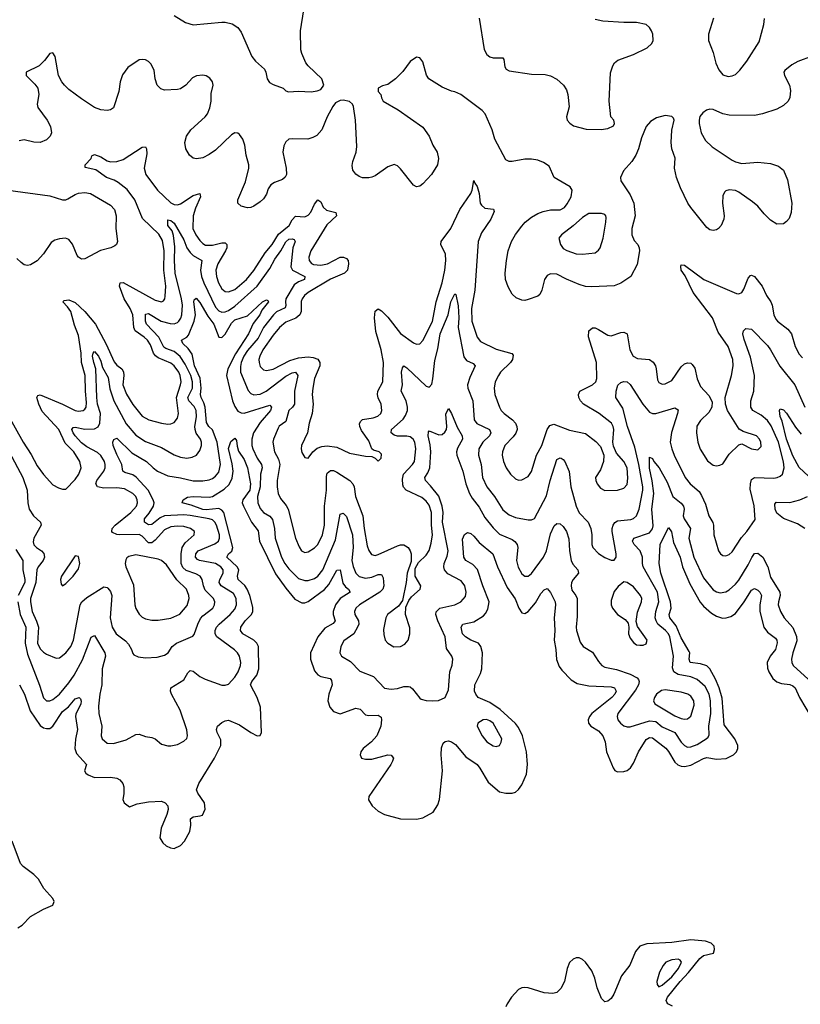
# Model space of a CAD drawing. Header units: inches. Extents: x 1954678 to 2060271, y 904822 to 1016299.
# Tile 200 of 256: x 1964041 to 1968936, y 992186 to 998360. Entities that reach past the tile are written whole.
import ezdxf

# ---------------------------------------------------------------- set-up
doc = ezdxf.new("R2010")
doc.units = ezdxf.units.IN
doc.header["$MEASUREMENT"] = 0
doc.layers.add('B9969', color=7, linetype='Continuous')

msp = doc.modelspace()

# ---------------------------------------------------------------- linework, layer by layer
at = {"layer": 'B9969', "color": 5}
for points, elevation in [([(1965010, 998386.9), (1965081.4, 998341.4), (1965130, 998328.2), (1965310, 998344), (1965330, 998344), (1965374.1, 998334.1), (1965409.6, 998310), (1965430, 998282), (1965497.7, 998130), (1965520.7, 998100.7), (1965575.6, 998050), (1965584.7, 998030), (1965593, 997990), (1965606.9, 997966.9), (1965630, 997953), (1965693.2, 997930), (1965710, 997913.2), (1965727.2, 997907.2), (1965788.7, 997911.3), (1965870, 997907.8), (1965906.6, 997913.4), (1965930, 997922.7), (1965947.7, 997950), (1965936.3, 997990), (1965850.3, 998070), (1965835.6, 998090), (1965810, 998148), (1965805, 998170), (1965803.2, 998290), (1965807.8, 998330), (1965826, 998434)], 520), ([(1966922.4, 998370), (1966953.2, 998173.2), (1966970, 998141.3), (1966990, 998126.6), (1967010, 998120.5), (1967070, 998121.2), (1967078, 998110), (1967083.5, 998063.5), (1967092, 998050), (1967110, 998039.7), (1967250, 998017.7), (1967336.4, 998016.4), (1967370, 998007.6), (1967410, 997986.4), (1967451.6, 997950), (1967470, 997919.7), (1967479.2, 997890), (1967487.3, 997812.7), (1967470.9, 997750), (1967475.1, 997730), (1967490.6, 997710.6), (1967514.9, 997694.9), (1967594.5, 997674.5), (1967688.5, 997671.5), (1967730, 997677.2), (1967766, 997694), (1967771.3, 997710), (1967766.8, 997730), (1967748.4, 997750), (1967737.4, 997850), (1967747.1, 998027.1), (1967760.2, 998070), (1967772, 998090), (1967793, 998107), (1967890, 998142), (1967977.1, 998182.9), (1968005.7, 998210), (1968012.9, 998230), (1968011.5, 998270), (1968004, 998290), (1967991.7, 998311.7), (1967970, 998330.3), (1967910, 998343.2), (1967830, 998341.3), (1967698, 998350), (1967650, 998361.1)], 520), ([(1968391.2, 998368.8), (1968360.8, 998270), (1968359.8, 998230), (1968390, 998155.1), (1968406.6, 998086.6), (1968424.7, 998044.7), (1968450, 998014), (1968483.3, 998003.3), (1968510, 998007.3), (1968530, 998016.9), (1968557.5, 998042.5), (1968600.6, 998099.4), (1968678.3, 998221.7), (1968707.2, 998330), (1968712.1, 998367.9)], 520), ([(1969010, 998130.6), (1968921.4, 998098.6), (1968882.2, 998077.8), (1968839.4, 998040.6), (1968833.3, 998030), (1968836.3, 998010), (1968868.2, 997950), (1968875.8, 997915.8), (1968870, 997871.3), (1968859.7, 997850), (1968830, 997822), (1968790, 997799), (1968699.3, 997770), (1968650, 997759.2), (1968490, 997760.8), (1968450.8, 997770), (1968390, 997797.6), (1968370, 997798.4), (1968348.3, 997791.7), (1968324.4, 997775.6), (1968307.1, 997752.9), (1968301.3, 997730), (1968301.3, 997710), (1968313.7, 997650), (1968341.7, 997601.7), (1968383.1, 997563.1), (1968510, 997479.8), (1968530, 997468.5), (1968570, 997458.9), (1968670, 997466.3), (1968750, 997458.6), (1968800.5, 997440.5), (1968830, 997416.9), (1968856.5, 997356.5), (1968883.7, 997210), (1968878.9, 997150), (1968865.6, 997114.4), (1968850, 997094), (1968830, 997080.4), (1968790, 997077), (1968750, 997102.3), (1968710, 997142.2), (1968670.6, 997190.6), (1968637.5, 997217.5), (1968550, 997279.4), (1968530, 997288.5), (1968490, 997293.4), (1968470, 997287.6), (1968460.9, 997279.1), (1968450, 997254.8), (1968447.7, 997210), (1968458.9, 997130), (1968457.4, 997110), (1968439.7, 997070), (1968422.9, 997050), (1968410, 997042.3), (1968390, 997038.5), (1968370, 997042.8), (1968350, 997056), (1968250, 997181.5), (1968232.1, 997210), (1968185, 997305), (1968159.3, 997370), (1968147.6, 997430), (1968151.9, 997491.9), (1968130.3, 997550), (1968126, 997590), (1968130, 997668), (1968146, 997730), (1968141.6, 997741.6), (1968130, 997752.7), (1968090, 997758.7), (1968035.5, 997744.5), (1967998, 997722), (1967969.3, 997690), (1967940.3, 997619.7), (1967921.4, 997550), (1967905.1, 997510), (1967880.4, 997470), (1967827.4, 997412.6), (1967808.7, 997370), (1967810.9, 997350), (1967870, 997262.6), (1967892.5, 997210), (1967901.5, 997130), (1967879.5, 997050), (1967880.2, 997010), (1967895.3, 996975.3), (1967917.2, 996950), (1967926.2, 996930), (1967928.7, 996910), (1967914.4, 996825.6), (1967874.7, 996750), (1967810, 996707.6), (1967770, 996691.3), (1967630, 996684), (1967590, 996687.8), (1967550, 996700.2), (1967470, 996732.3), (1967410, 996765.2), (1967370, 996765.8), (1967350, 996755.6), (1967332.8, 996730), (1967316.6, 996663.4), (1967303.1, 996636.9), (1967290, 996627), (1967230, 996604.9), (1967210, 996599.6), (1967190, 996600.8), (1967155.3, 996615.3), (1967130, 996639.5), (1967104.1, 996684.1), (1967087.2, 996730), (1967085.1, 996770), (1967093.2, 996850), (1967104.7, 996910), (1967125.2, 996970), (1967150, 997013.3), (1967190, 997065.7), (1967211.8, 997090), (1967250, 997121.2), (1967290, 997144.2), (1967323.1, 997156.9), (1967370, 997167), (1967430, 997168.7), (1967457.7, 997182.3), (1967475.3, 997204.7), (1967498.6, 997250), (1967506.4, 997290), (1967492.7, 997312.7), (1967392, 997370), (1967361, 997441), (1967325.5, 997465.5), (1967290, 997479.4), (1967250, 997486.1), (1967210, 997484.6), (1967130, 997471.2), (1967110, 997471.5), (1967090, 997481.3), (1967020.2, 997610), (1967003.2, 997670), (1966959.3, 997770), (1966941.6, 997790), (1966806.8, 997890), (1966770, 997908.2), (1966750, 997911.8), (1966690, 997936.5), (1966607, 997990), (1966591.5, 998011.5), (1966570, 998094.8), (1966550, 998120.7), (1966530, 998124), (1966490, 998098), (1966443.9, 998036.1), (1966397.4, 997990), (1966350, 997954.3), (1966315.6, 997944.4), (1966290, 997930.7), (1966289.2, 997910), (1966305.2, 997890), (1966309.2, 997870), (1966321.2, 997850), (1966415.6, 997795.6), (1966570, 997685.3), (1966609.8, 997630), (1966633.1, 997573.1), (1966658.8, 997530), (1966666.6, 997490), (1966662, 997450), (1966624.5, 997390), (1966570, 997330.5), (1966550, 997317.1), (1966530, 997312.7), (1966510, 997323), (1966430, 997423.8), (1966410, 997443.8), (1966390, 997452), (1966350, 997437.3), (1966270, 997381.2), (1966250, 997372.3), (1966230, 997368.1), (1966190, 997369.2), (1966170, 997376), (1966150, 997390.4), (1966130, 997417.3), (1966126, 997446), (1966129.4, 997470), (1966151.8, 997530), (1966155.2, 997564.8), (1966147.7, 997730), (1966135.5, 997815.5), (1966128.7, 997830), (1966110, 997846), (1966070, 997855.6), (1966050, 997853.1), (1966022.3, 997837.7), (1966005.4, 997814.6), (1965968.8, 997751.2), (1965936.2, 997670), (1965905.5, 997634.5), (1965879.6, 997620.4), (1965848.5, 997611.5), (1965750, 997613.9), (1965730, 997610.2), (1965710, 997593.8), (1965697.5, 997570), (1965691.2, 997530), (1965711.7, 997428.3), (1965713.6, 997390), (1965707, 997373), (1965690, 997357.8), (1965640.2, 997339.8), (1965616, 997324), (1965600.4, 997299.6), (1965590, 997266.4), (1965570, 997237), (1965550, 997217.4), (1965510, 997190.4), (1965490, 997182), (1965470, 997180.3), (1965431, 997190), (1965408.7, 997210), (1965408.8, 997230), (1965457.2, 997342.8), (1965478.7, 997430), (1965477.7, 997450), (1965461, 997510), (1965453.5, 997573.5), (1965440.1, 997610), (1965419.8, 997639.8), (1965410, 997649.2), (1965390, 997650.1), (1965370, 997638.6), (1965270, 997542.8), (1965230, 997514.8), (1965190, 997494.5), (1965150, 997487.5), (1965130, 997491.7), (1965105.3, 997510), (1965083.9, 997550), (1965077.2, 997590), (1965086.4, 997630), (1965115, 997670), (1965205.2, 997750), (1965218.7, 997770), (1965233.1, 997806.9), (1965241.3, 997850), (1965242.7, 997897.3), (1965253.6, 997950), (1965251.1, 997971.1), (1965233.1, 997993.1), (1965210, 998006.9), (1965190, 998012), (1965150, 998008.3), (1965125.2, 997994.8), (1965082.2, 997950), (1965050, 997926.5), (1965030, 997921.5), (1964950, 997917.6), (1964926.8, 997926.8), (1964904.5, 997950), (1964891.9, 997990), (1964883.9, 998043.9), (1964864.1, 998084.1), (1964850, 998098.3), (1964830, 998109.1), (1964810, 998111.3), (1964790, 998107.2), (1964720.4, 998059.6), (1964686.2, 998013.8), (1964671.1, 997970), (1964662.9, 997910), (1964630, 997808), (1964610, 997794.4), (1964590, 997790.4), (1964550, 997793.8), (1964510, 997809.2), (1964430, 997862.8), (1964350, 997923.2), (1964322.6, 997950), (1964306.6, 997970), (1964285.6, 998010), (1964263.8, 998130), (1964250, 998153), (1964230, 998148), (1964196.4, 998103.6), (1964163.1, 998070), (1964082, 998030), (1964082.5, 998010), (1964135.5, 997955.5), (1964154.2, 997930), (1964162.3, 997890), (1964151.7, 997830), (1964155.4, 997810), (1964213.5, 997730), (1964235.4, 997690), (1964241.2, 997650), (1964232.9, 997630), (1964210, 997607.3), (1964170, 997589.3), (1964130, 997591), (1964070, 997607.1), (1964039, 997601)], 520), ([(1963963.2, 995890), (1964062.5, 995710), (1964113.8, 995633.8), (1964150, 995562.6), (1964190, 995507.2), (1964250, 995442.8), (1964284.4, 995424.4), (1964310, 995417.1), (1964330, 995417.1), (1964390, 995477.7), (1964413.3, 995510), (1964426.2, 995550), (1964419.4, 995590), (1964380.2, 995650), (1964325.7, 995705.7), (1964287.5, 995790), (1964183.3, 995903.3), (1964160.5, 995950), (1964149.9, 995990.1), (1964155.8, 996004.2), (1964170, 996008), (1964310, 995949.6), (1964390, 995910.1), (1964410, 995905.5), (1964439.7, 995910), (1964450, 995916.9), (1964457.9, 995930), (1964461.2, 995958.8), (1964453.3, 996030), (1964451.3, 996130), (1964428.4, 996210), (1964426.2, 996270), (1964410, 996380.5), (1964385.5, 996445.5), (1964361.3, 996530), (1964340.2, 996560.2), (1964311, 996590), (1964320, 996600), (1964350, 996602.7), (1964390, 996585.7), (1964450.1, 996530), (1964516.9, 996450), (1964584.7, 996324.7), (1964633.9, 996213.9), (1964650, 996194), (1964680.9, 996170), (1964692.4, 996152.4), (1964694.4, 996130), (1964688.6, 996070), (1964711.2, 996011.2), (1964750, 995946.7), (1964810, 995874), (1964850.5, 995850), (1964930, 995829.4), (1964970, 995824.1), (1964990, 995826.4), (1965010, 995835.2), (1965030, 995862.4), (1965037.7, 995890), (1965024.6, 995990), (1965050.6, 996069.4), (1965053.3, 996090), (1965046.9, 996130), (1965038.3, 996150), (1965010.4, 996190), (1964990, 996206.7), (1964910, 996240.3), (1964892.5, 996252.5), (1964880.7, 996270), (1964861.3, 996321.3), (1964842.3, 996350), (1964821.6, 996370), (1964765.3, 996410), (1964756.6, 996430), (1964750.7, 996510), (1964733.8, 996550), (1964696.2, 996610), (1964667.8, 996690), (1964671, 996709), (1964690, 996711.2), (1964890, 996601), (1964929.7, 996590.3), (1964942.4, 996597.6), (1964951.2, 996608.8), (1964954.5, 996625.5), (1964957.6, 996690), (1964945.6, 996790), (1964947.4, 996910), (1964936, 996976), (1964914.6, 997014.6), (1964812.5, 997112.5), (1964763.7, 997230), (1964714.5, 997294.5), (1964658.6, 997338.6), (1964633.2, 997353.2), (1964586.6, 997370), (1964518.5, 997418.5), (1964452.5, 997432.5), (1964453, 997450), (1964488.7, 997490), (1964494.7, 997505.3), (1964510, 997515.6), (1964550, 997500.6), (1964590, 997475), (1964610, 997469.5), (1964650, 997470.8), (1964690, 997482.5), (1964810, 997561.1), (1964830, 997563), (1964835.8, 997550), (1964837.9, 997517.9), (1964821.2, 997430), (1964833.2, 997390), (1964905.1, 997290), (1964990, 997212.3), (1965010, 997201.7), (1965030, 997198.4), (1965050, 997205.5), (1965130, 997256.6), (1965170.3, 997270), (1965175.9, 997250), (1965142.8, 997177.2), (1965130.1, 997130.1), (1965126.8, 997050), (1965145.2, 997010), (1965170, 996974.8), (1965190, 996955.7), (1965206.8, 996946.8), (1965250, 996945.4), (1965310, 996960.5), (1965330, 996959.8), (1965340.9, 996950), (1965339.3, 996930), (1965331.5, 996910), (1965283.9, 996830), (1965271.3, 996790), (1965275, 996750), (1965287.8, 996710), (1965310, 996672.4), (1965330, 996656.3), (1965350, 996653.1), (1965390, 996669), (1965464.3, 996730), (1965510, 996786.4), (1965581.5, 996898.5), (1965624, 996950), (1965664.1, 997015.9), (1965731, 997069), (1965750, 997104.2), (1965770, 997127.1), (1965830, 997124.2), (1965850, 997133.7), (1965866.5, 997153.5), (1965890, 997203.7), (1965910, 997230.2), (1965930, 997217.4), (1965945.4, 997185.4), (1965965.7, 997165.7), (1966023.1, 997150), (1966027.1, 997130), (1965966.8, 997073.2), (1965867.1, 996910), (1965854.2, 996870), (1965857.5, 996850), (1965871.5, 996831.5), (1965884.6, 996824.6), (1965930, 996820.7), (1965971.9, 996830), (1966050, 996871.8), (1966071.5, 996871.5), (1966090, 996863.1), (1966100.8, 996850), (1966103.5, 996830), (1966096.9, 996790), (1966078.9, 996770), (1965990, 996733.5), (1965850.2, 996650), (1965827, 996630), (1965812.3, 996610), (1965807.2, 996592.8), (1965806.5, 996530), (1965799.1, 996510), (1965772.6, 996487.4), (1965710, 996463.8), (1965670, 996429.8), (1965630, 996382.2), (1965566.7, 996290), (1965546.3, 996250), (1965541.6, 996230), (1965542.2, 996210), (1965550, 996185.7), (1965570, 996164.9), (1965590, 996160.2), (1965630, 996168.9), (1965736.2, 996223.8), (1965790, 996240.3), (1965850, 996245.4), (1965882.2, 996242.2), (1965910.5, 996230.5), (1965923.9, 996210), (1965922.6, 996190), (1965890.8, 996110), (1965878.9, 996050), (1965875.6, 996010), (1965882.4, 995950), (1965875.8, 995890), (1965857.6, 995830), (1965845.8, 995770), (1965809, 995690), (1965806.3, 995670), (1965810, 995646), (1965830, 995614), (1965850, 995610.7), (1965879.6, 995650), (1965907.2, 995672.8), (1965935.2, 995684.8), (1965970, 995688.7), (1966030, 995679.3), (1966110, 995642), (1966210, 995622.8), (1966250, 995622), (1966271.1, 995611.1), (1966290, 995592), (1966308, 995610), (1966310, 995635.3), (1966295.3, 995650), (1966260.2, 995660.2), (1966249.1, 995669.1), (1966230, 995719.5), (1966184.4, 995784.4), (1966174.4, 995810), (1966173.1, 995826.9), (1966178.6, 995841.4), (1966190, 995852.2), (1966256.9, 995863.1), (1966286.8, 995873.2), (1966306.9, 995890), (1966313.3, 995910), (1966308.7, 995950), (1966289.3, 995989.3), (1966284.2, 996010), (1966288, 996030), (1966319.1, 996090), (1966323.2, 996210), (1966308.3, 996290), (1966274.7, 996405.3), (1966267, 996490), (1966270, 996532.7), (1966290, 996547), (1966310, 996533.6), (1966350, 996495.5), (1966430, 996392.9), (1966510, 996334.2), (1966530, 996324.7), (1966550, 996326.5), (1966570, 996347.6), (1966630, 996467.6), (1966653.9, 996590), (1966691.6, 996710), (1966707.6, 996790), (1966713.5, 996850), (1966711.2, 996890), (1966681.6, 996950), (1966684.2, 996970), (1966745.3, 997050), (1966801.8, 997170), (1966870.9, 997269.1), (1966879.1, 997290), (1966890, 997350.6), (1966894.7, 997334.7), (1966910, 997313), (1966922.1, 997270), (1966929.3, 997210), (1966936.7, 997196.7), (1966958.3, 997178.3), (1967012.5, 997172.5), (1967017.2, 997157.2), (1966994.8, 997110), (1966937.3, 997022.7), (1966917.2, 996970), (1966895, 996665), (1966873.6, 996550), (1966876.4, 996470), (1966909.2, 996369.2), (1966930, 996341.1), (1967030, 996293.6), (1967126.9, 996266.9), (1967135.5, 996255.5), (1967131.4, 996230), (1967119.8, 996210), (1967056.5, 996150), (1967044, 996130), (1967023.6, 996090), (1967015.8, 996050), (1967021.2, 996010), (1967049.3, 995930), (1967060.7, 995910), (1967079.6, 995890), (1967132, 995852), (1967150.6, 995830.6), (1967159.1, 995810), (1967160.1, 995790), (1967152, 995768), (1967135.4, 995744.6), (1967083.2, 995690), (1967068.4, 995650), (1967067.7, 995630), (1967075.9, 995590), (1967091.5, 995550), (1967118.7, 995510), (1967150, 995482), (1967170, 995473.7), (1967190, 995474), (1967230, 995494.9), (1967250, 995527.3), (1967282.5, 995630), (1967316.3, 995690), (1967350, 995790.4), (1967365.1, 995814.9), (1967390, 995822.9), (1967490, 995785.4), (1967590, 995766), (1967654.2, 995714.2), (1967683.1, 995683.1), (1967703.6, 995630), (1967702.8, 995590), (1967683, 995537), (1967652.2, 995490), (1967654, 995470), (1967662, 995450), (1967683, 995423), (1967710, 995408.9), (1967790, 995410.3), (1967830, 995422.6), (1967850, 995446.4), (1967855.4, 995484.6), (1967851.1, 995550), (1967830, 995589.6), (1967782.8, 995642.8), (1967765.8, 995685.8), (1967760.4, 995710), (1967767.1, 995790), (1967763.1, 995810), (1967752.8, 995830), (1967674.5, 995890), (1967576.4, 995950), (1967558.2, 995970), (1967547.8, 995990), (1967545.1, 996010), (1967554.7, 996030), (1967633.5, 996070), (1967654.2, 996090), (1967661, 996110), (1967658.3, 996210), (1967608.3, 996371.7), (1967609.8, 996410), (1967633, 996427), (1967650, 996427.2), (1967670, 996418), (1967730, 996382), (1967750, 996378.7), (1967810, 996399), (1967830, 996401.2), (1967850, 996390.3), (1967867.9, 996290), (1967888.1, 996250), (1967915.9, 996235.9), (1967990, 996230.1), (1968013, 996213), (1968027.5, 996190), (1968033.2, 996170), (1968041, 996101), (1968050, 996086), (1968070, 996075.3), (1968090, 996076.9), (1968130, 996098.5), (1968190, 996184.2), (1968210, 996202), (1968230, 996209.1), (1968250, 996206), (1968258.6, 996198.6), (1968274.2, 996174.2), (1968290, 996108), (1968310, 996059.5), (1968363.6, 996003.6), (1968384.5, 995964.5), (1968382.3, 995930), (1968363.5, 995896.5), (1968310, 995846.9), (1968288, 995812), (1968285.4, 995770), (1968293.2, 995710), (1968308, 995668), (1968354.2, 995594.2), (1968390, 995565.7), (1968410, 995562), (1968432.5, 995567.5), (1968450, 995574.9), (1968490, 995636.5), (1968550, 995694.9), (1968570, 995700.4), (1968630, 995668.9), (1968670, 995663.7), (1968690, 995682.8), (1968689.6, 995710), (1968680.5, 995730), (1968660.7, 995750), (1968577.2, 995777.2), (1968553.4, 995793.4), (1968480.5, 995910), (1968467.8, 995950), (1968464.7, 995990), (1968505.3, 996130), (1968515.5, 996190), (1968514.2, 996230), (1968484.2, 996310), (1968420.5, 996400.5), (1968386.8, 996490), (1968265.4, 996650), (1968214.3, 996754.3), (1968189.2, 996790), (1968186.6, 996813.4), (1968190, 996822), (1968210, 996820.3), (1968330.5, 996730.5), (1968537.3, 996642.7), (1968550, 996641.1), (1968570, 996650.3), (1968582.2, 996670), (1968610, 996739.5), (1968624.9, 996755.1), (1968630, 996758.3), (1968650, 996750.2), (1968696.3, 996690), (1968724.6, 996630), (1968752.3, 996590), (1968759.8, 996570), (1968769.4, 996510), (1968783.2, 996483.2), (1968793.4, 996470), (1968859.1, 996419.1), (1968880.2, 996390), (1968904.9, 996310), (1968930, 996262.4), (1968950, 996240.3)], 480), ([(1963970, 997291.7), (1964230, 997254.8), (1964310, 997230.3), (1964330, 997230.8), (1964343.7, 997236.3), (1964390, 997263.8), (1964411.2, 997271.2), (1964450, 997276.9), (1964486, 997270), (1964610, 997197.7), (1964636.5, 997170), (1964645.9, 997130), (1964644.9, 997050), (1964653.7, 996970), (1964648, 996950), (1964638.3, 996941.7), (1964612.3, 996930), (1964547.9, 996912.1), (1964450, 996861.5), (1964430, 996858.9), (1964410, 996870.3), (1964402, 996882), (1964371.5, 996951.5), (1964350, 996981.1), (1964329.4, 996989.4), (1964290, 996985.2), (1964262.5, 996977.5), (1964238, 996962), (1964190, 996891.2), (1964150, 996848.2), (1964110, 996823.2), (1964090, 996819.7), (1964070, 996823.5), (1964050, 996837.2), (1964023, 996863)], 520), ([(1963975.8, 995650), (1964061.8, 995490), (1964087.7, 995410), (1964092, 995330), (1964101.2, 995290), (1964127.2, 995250), (1964172.4, 995210), (1964175.2, 995190), (1964130.2, 995110), (1964125.6, 995085.6), (1964130, 995067.1), (1964147.1, 995050), (1964179.1, 995030), (1964193.4, 995013.4), (1964196.8, 994990), (1964189.4, 994970), (1964157.1, 994930), (1964149.1, 994910.9), (1964141.6, 994830), (1964110.1, 994730), (1964108.2, 994710), (1964120.3, 994650), (1964147.6, 994587.6), (1964158.5, 994550), (1964153, 994450), (1964170, 994414.2), (1964190, 994393.7), (1964210, 994381.8), (1964270, 994356.2), (1964290, 994359.7), (1964330, 994389.2), (1964362.3, 994430), (1964379.6, 994470), (1964421.6, 994690), (1964430.4, 994709.6), (1964462.3, 994737.7), (1964570, 994803.2), (1964590, 994799.6), (1964594.7, 994794.7), (1964610, 994775.3), (1964619.4, 994750), (1964609.5, 994610.5), (1964620.6, 994550), (1964646.9, 994510), (1964705.4, 994465.4), (1964724.2, 994444.2), (1964743.1, 994410), (1964750, 994386), (1964757.5, 994377.5), (1964784, 994364), (1964830, 994358.6), (1964903.4, 994363.4), (1964950, 994375.6), (1964972, 994390), (1964998.5, 994430), (1965025.1, 994450), (1965126.4, 994493.6), (1965135.3, 994504.7), (1965158, 994570), (1965175.3, 994604.7), (1965190, 994621.9), (1965253.3, 994670), (1965263.4, 994690), (1965265.2, 994710), (1965257.3, 994730), (1965204, 994784), (1965193.2, 994810), (1965184.9, 994850), (1965172.4, 994870), (1965144.9, 994884.9), (1965085.9, 994905.9), (1965065.3, 994925.3), (1965054.8, 994950), (1965053.4, 995010), (1965059.6, 995050), (1965079.7, 995080.3), (1965135.6, 995130), (1965137.2, 995150), (1965113, 995170), (1965070, 995181.3), (1965030, 995185), (1964990, 995179.9), (1964950, 995161.4), (1964890, 995096.2), (1964870, 995080.7), (1964850, 995079.9), (1964810, 995121.6), (1964790, 995132.4), (1964669.4, 995129.4), (1964650, 995131.5), (1964624.4, 995144.4), (1964619.1, 995150), (1964621.7, 995170), (1964640.3, 995190), (1964738.8, 995270), (1964774.9, 995310), (1964781, 995330), (1964778.7, 995350), (1964768.9, 995370), (1964750, 995388.9), (1964698, 995418), (1964650, 995425.2), (1964570, 995421.9), (1964528.4, 995430), (1964518.2, 995450), (1964525.9, 995470), (1964569.1, 995530), (1964577.2, 995550), (1964578.3, 995570), (1964572.8, 995590), (1964550, 995627.2), (1964530, 995645.6), (1964461.6, 995681.6), (1964430, 995707.3), (1964389.9, 995750), (1964376.3, 995770), (1964369.3, 995790.7), (1964376.6, 995803.4), (1964390, 995804.7), (1964450, 995792.7), (1964510, 995794.1), (1964533.3, 995806.7), (1964544.2, 995830), (1964547.1, 995890), (1964530.3, 995950), (1964525.3, 995990), (1964519.9, 996170), (1964505.7, 996210), (1964498.7, 996250), (1964502.4, 996270), (1964510, 996279.6), (1964535, 996250), (1964550, 996218), (1964560.1, 996180.1), (1964596.6, 996116.6), (1964605.7, 996045.7), (1964631, 995970), (1964710, 995826.8), (1964770, 995755), (1964830, 995714.4), (1964930, 995677.4), (1965010, 995631.1), (1965050, 995616.8), (1965090, 995611), (1965123.9, 995616.1), (1965150, 995630.3), (1965170, 995658.4), (1965180.7, 995690), (1965180.7, 995710), (1965174.6, 995730), (1965148.1, 995768.1), (1965140.7, 995790), (1965139.7, 995810), (1965151.1, 995870), (1965147.2, 995910), (1965135.5, 995935.5), (1965101.7, 995970), (1965096.3, 995990), (1965125.8, 996050), (1965125.6, 996090), (1965114.3, 996130), (1965079.4, 996199.4), (1965047.6, 996247.6), (1965010, 996279.7), (1964957.8, 996297.8), (1964946.3, 996306.3), (1964914.2, 996370), (1964837.1, 996450), (1964829.9, 996470), (1964830, 996514.4), (1964850, 996517.3), (1964929.2, 996469.2), (1964985.5, 996454.5), (1965010, 996453.8), (1965030, 996461.5), (1965039.1, 996470), (1965051.3, 996488.7), (1965057.6, 996510), (1965061.5, 996570), (1965056.9, 996610), (1965016.7, 996770), (1965011.6, 996850), (1965014.9, 996934.9), (1965005.8, 997005.8), (1964996.6, 997036.6), (1964971.3, 997070), (1964970, 997104.7), (1964990, 997100.3), (1965010, 997084.2), (1965070, 996978.9), (1965090.1, 996930.1), (1965110, 996900.9), (1965130, 996881.6), (1965183.2, 996850), (1965174.6, 996790), (1965182.1, 996750), (1965196, 996710), (1965270, 996558.1), (1965290, 996535), (1965310, 996525.9), (1965330, 996528.4), (1965350, 996537.1), (1965390, 996563.6), (1965531.2, 996688.8), (1965610, 996799.5), (1965641.3, 996858.7), (1965679.5, 996910), (1965710, 996967.6), (1965730, 996983.7), (1965750, 996986.9), (1965762, 996982), (1965769, 996970), (1965753.2, 996930), (1965742.3, 996810), (1965751.1, 996790), (1965829, 996750), (1965827.2, 996730), (1965790, 996716), (1965763.4, 996696.6), (1965710.4, 996610), (1965707.4, 996590), (1965711.1, 996568.9), (1965706.4, 996553.6), (1965651.4, 996528.6), (1965633.7, 996510), (1965570.1, 996430), (1965537.5, 996362.5), (1965470, 996286.2), (1965447.7, 996250), (1965431, 996210), (1965425, 996185), (1965426, 996150), (1965474.8, 996034.8), (1965490, 996015.8), (1965510, 996008.1), (1965550, 996012.9), (1965586.2, 996030), (1965710, 996124.7), (1965750, 996145.1), (1965770, 996149.2), (1965786.5, 996130), (1965764.5, 996030), (1965765.5, 995950), (1965751.8, 995930), (1965730.1, 995909.9), (1965710, 995841.4), (1965669.2, 995810.8), (1965661.2, 995798.8), (1965632.1, 995730), (1965628.4, 995710), (1965639.4, 995650), (1965664.3, 995604.3), (1965672.7, 995570), (1965655.7, 995470), (1965655.5, 995430), (1965662.7, 995390), (1965677.5, 995357.5), (1965713.4, 995313.4), (1965725.7, 995290), (1965770.2, 995110), (1965793.7, 995053.7), (1965809.5, 995029.5), (1965830, 995018.5), (1965850, 995022.8), (1965890, 995049.1), (1965910, 995070.2), (1965939.9, 995130), (1965952.7, 995190), (1965953.5, 995310), (1965964.5, 995410), (1965965.2, 995494.8), (1965970, 995517), (1965990, 995533.7), (1966010, 995532.4), (1966030, 995523.5), (1966111.4, 995471.4), (1966130.1, 995450), (1966137.8, 995430), (1966147.8, 995370), (1966193.1, 995250), (1966201.4, 995170), (1966220.9, 995060.9), (1966230.7, 995030.7), (1966247.2, 995007.2), (1966270, 995001), (1966290, 995006.1), (1966410, 995061.9), (1966430, 995067.1), (1966450, 995067.6), (1966461.7, 995061.7), (1966476.9, 995050), (1966489.2, 995030), (1966495.8, 995010), (1966497.2, 994962.8), (1966470.5, 994890), (1966464.4, 994830), (1966441.6, 994718.4), (1966417.4, 994682.6), (1966348.7, 994630), (1966337.4, 994610), (1966323.7, 994536.3), (1966324.1, 994504.1), (1966334, 994470), (1966350.4, 994450), (1966387.1, 994427.1), (1966430, 994430.3), (1966455.5, 994444.5), (1966478, 994470), (1966488, 994510), (1966487.8, 994547.8), (1966461.6, 994630), (1966463.3, 994676.7), (1966481.3, 994718.7), (1966498.9, 994741.1), (1966551.8, 994790), (1966557, 994810), (1966521.6, 994870), (1966521.4, 994918.6), (1966543, 994957), (1966590, 995003.1), (1966608.3, 995031.7), (1966622.3, 995077.7), (1966630.4, 995130), (1966622.9, 995190), (1966624.7, 995270), (1966610, 995316.1), (1966590, 995341.4), (1966563.5, 995363.5), (1966465.6, 995410), (1966448.5, 995428.5), (1966443.5, 995443.5), (1966441.3, 995478.7), (1966449.1, 995510.9), (1966504.4, 995570), (1966516.5, 995590), (1966525.2, 995670), (1966518.4, 995710), (1966509.3, 995729.3), (1966490, 995744.2), (1966469.3, 995749.3), (1966410, 995749), (1966390, 995753.8), (1966369.8, 995770), (1966372.2, 995790), (1966445.2, 995854.8), (1966461.6, 995878.4), (1966473.5, 995910), (1966473.8, 995930), (1966465, 995970), (1966434.3, 996030), (1966441.1, 996070), (1966436.2, 996150), (1966442, 996178), (1966449.7, 996190.3), (1966470, 996177.4), (1966590, 996062.8), (1966610, 996054.9), (1966625.2, 996074.8), (1966632.9, 996107.1), (1966643.9, 996223.9), (1966662.8, 996297.2), (1966678.2, 996390), (1966729.2, 996510), (1966744, 996590), (1966770, 996642), (1966777.3, 996637.3), (1966790, 996566), (1966794.3, 996490), (1966791.5, 996430), (1966825.7, 996245.7), (1966842.2, 996222.2), (1966884.7, 996204.7), (1966897.3, 996190), (1966863.3, 996116.7), (1966849.5, 996070), (1966851.5, 996050), (1966882, 995970), (1966891.6, 995851.6), (1966908.7, 995828.7), (1966987.6, 995790), (1966995.4, 995770), (1966987.1, 995750), (1966945.6, 995710), (1966919.5, 995670), (1966918.1, 995630), (1966935.1, 995570), (1966943.9, 995490), (1966970, 995430.2), (1967019.8, 995370), (1967070, 995287.2), (1967110, 995254.7), (1967150, 995238.9), (1967230, 995223.2), (1967250, 995224.2), (1967270, 995232.7), (1967345.8, 995374.2), (1967368.5, 995470), (1967410, 995601.3), (1967430, 995612.4), (1967436.3, 995610), (1967450, 995603.1), (1967459.7, 995590), (1967488, 995528), (1967497.5, 995430), (1967530, 995308.9), (1967550, 995268.3), (1967605.5, 995210), (1967623.2, 995170), (1967629.3, 995130), (1967629.2, 995070), (1967634.9, 995050), (1967670, 995013.7), (1967710, 994987), (1967750, 994970.6), (1967770, 994971), (1967780.9, 994990), (1967782.4, 995010), (1967757.4, 995150), (1967756.8, 995170), (1967762.9, 995190), (1967773.3, 995206.7), (1967790, 995217.4), (1967873.5, 995226.5), (1967890, 995232), (1967910, 995249.1), (1967925.9, 995290), (1967949.5, 995410), (1967949.4, 995430.6), (1967923.3, 995570), (1967898.6, 995678.6), (1967853.8, 995810), (1967823.1, 995923.1), (1967779.1, 995990), (1967782.4, 996030), (1967792.6, 996067.4), (1967810, 996085.5), (1967830, 996090.4), (1967850, 996088.2), (1967870, 996072.7), (1967948.4, 995948.4), (1967990, 995898.9), (1968010, 995890.2), (1968030, 995890.1), (1968150, 995926), (1968170, 995914), (1968167.1, 995890), (1968129.1, 995770.9), (1968121, 995710), (1968130, 995668.4), (1968144.6, 995630), (1968215.2, 995490), (1968246.4, 995450), (1968301.2, 995401.2), (1968317.5, 995377.5), (1968342.5, 995322.5), (1968362.4, 995250), (1968387.8, 995207.8), (1968392.6, 995190), (1968394.9, 995130), (1968423.6, 995030), (1968435.5, 995010), (1968450, 995001.1), (1968470, 994998), (1968490, 995006), (1968510, 995023.7), (1968566.6, 995113.4), (1968601, 995150), (1968653.4, 995226.6), (1968647.6, 995312.4), (1968623, 995417), (1968623.2, 995450), (1968630, 995476.4), (1968650, 995490.2), (1968770, 995484.6), (1968791.4, 995488.6), (1968810, 995496.9), (1968824, 995510), (1968835.8, 995550), (1968831.9, 995588.1), (1968799.9, 995710), (1968754, 995814), (1968730, 995847.8), (1968690, 995881), (1968637.8, 995910), (1968626.1, 995930), (1968626.8, 995970), (1968645.3, 996030), (1968648.8, 996130), (1968623.9, 996243.9), (1968584.4, 996355.6), (1968576.9, 996390), (1968579.3, 996410), (1968595.5, 996424.5), (1968630, 996420.5), (1968730, 996317.4), (1968750, 996290.3), (1968808.1, 996188.1), (1968902.7, 996070), (1968965, 995930)], 460), ([(1964028.8, 994708.8), (1964044.2, 994630), (1964080.9, 994550), (1964076.6, 994450), (1964090, 994381.7), (1964166.3, 994186.3), (1964190, 994108.7), (1964210, 994088.1), (1964230, 994088.1), (1964250, 994098), (1964290, 994131), (1964350, 994201.9), (1964383.8, 994250), (1964434.5, 994345.5), (1964490, 994488.5), (1964510, 994499.5), (1964575.2, 994390), (1964579.7, 994370), (1964558, 994290), (1964557.5, 994190), (1964544.1, 994130), (1964535.6, 994055.6), (1964537.1, 994010), (1964557.2, 993930), (1964551.6, 993870), (1964558.7, 993850), (1964590, 993824.6), (1964630, 993820.7), (1964710, 993843.8), (1964770, 993878), (1964790, 993880.8), (1964830, 993864.6), (1964870, 993858.4), (1964890, 993850.4), (1964930, 993818), (1964970, 993806.8), (1964990, 993806.8), (1965030, 993816), (1965070, 993836), (1965090, 993852), (1965094.5, 993870), (1965090, 993908), (1965048.7, 994030), (1964992.8, 994130), (1964987.8, 994150), (1964989.6, 994170), (1965070, 994221.3), (1965095.9, 994264.1), (1965110, 994279), (1965130, 994274.4), (1965170, 994242.3), (1965204.9, 994224.9), (1965310, 994188.2), (1965330, 994187.9), (1965350, 994194.3), (1965390, 994237.3), (1965411.3, 994270), (1965425.6, 994310), (1965427.7, 994330), (1965419.1, 994370), (1965407.9, 994390), (1965389.4, 994409.4), (1965277.5, 994490), (1965267.5, 994510), (1965267.3, 994530), (1965276.1, 994550), (1965292.8, 994570), (1965362.2, 994630), (1965390, 994663.2), (1965400.5, 994690), (1965399.6, 994730), (1965381.6, 994761.6), (1965305, 994810), (1965292.5, 994830), (1965296, 994850), (1965317.5, 994890), (1965317.9, 994910), (1965302.4, 994930), (1965269.7, 994950), (1965169.7, 994970), (1965156.1, 994976.1), (1965144.7, 994990), (1965145.7, 995010), (1965161, 995030), (1965265.9, 995074.1), (1965289, 995091), (1965294.3, 995110), (1965293.3, 995130), (1965275.1, 995190), (1965264.6, 995210), (1965250, 995223.4), (1965230.5, 995230.5), (1965110, 995252), (1965070, 995254.7), (1964950, 995249.6), (1964922.6, 995237.4), (1964870, 995194.5), (1964850, 995193.4), (1964824.5, 995210), (1964824.8, 995230), (1964854.2, 995265.8), (1964879.9, 995310), (1964884.3, 995330), (1964879.1, 995350), (1964846.7, 995410), (1964772.2, 995492.2), (1964750, 995505.7), (1964700.1, 995520.1), (1964688.4, 995528.4), (1964682.5, 995570), (1964650, 995634.3), (1964627.9, 995690), (1964624.7, 995710), (1964632.7, 995727.3), (1964650, 995736.5), (1964745, 995645), (1964836.9, 995590), (1964877.5, 995550), (1964904.9, 995530), (1964970, 995500.1), (1965050, 995487.6), (1965130, 995468.4), (1965190, 995467.6), (1965230, 995475.1), (1965250, 995483.9), (1965270, 995498.4), (1965290, 995523.2), (1965301.2, 995570), (1965278.8, 995710), (1965250, 995787.3), (1965227.8, 995810), (1965213.7, 995833.7), (1965204.1, 995930), (1965196.7, 995956.7), (1965178.8, 995990), (1965175.3, 996010), (1965179, 996050), (1965172.7, 996112.7), (1965138.1, 996190), (1965123.1, 996263.1), (1965097.9, 996297.9), (1965065, 996330), (1965056.9, 996350), (1965090, 996369.2), (1965098.9, 996381.1), (1965134.9, 996470), (1965142.9, 996510), (1965133.7, 996590), (1965135.6, 996604.4), (1965147.1, 996612.9), (1965170, 996586.3), (1965221.4, 996501.4), (1965258.9, 996450), (1965290, 996370.3), (1965308, 996368), (1965330.9, 996389.1), (1965370, 996457.7), (1965390, 996477.4), (1965470, 996503.2), (1965564.4, 996590), (1965590, 996604.2), (1965598.4, 996598.4), (1965601.5, 996590), (1965560.7, 996539.3), (1965546.4, 996510), (1965505.9, 996454.1), (1965476.3, 996390), (1965395.2, 996264.8), (1965346.7, 996170), (1965338.7, 996130), (1965374.9, 995970), (1965390, 995934.7), (1965410, 995905.1), (1965430, 995893.9), (1965450, 995893.4), (1965610, 995943.1), (1965620.2, 995930), (1965613.7, 995910), (1965550, 995835), (1965507.8, 995770), (1965497.5, 995730), (1965497.6, 995690), (1965504.1, 995670), (1965530.6, 995610), (1965557.5, 995570), (1965561.8, 995550), (1965551.6, 995510), (1965549.3, 995430), (1965532.8, 995370), (1965534.4, 995330), (1965550, 995294.7), (1965569.3, 995270), (1965610, 995247.3), (1965627.1, 995227.1), (1965639.4, 995170), (1965643.6, 995110), (1965683.6, 994990), (1965704.3, 994950), (1965730, 994917.1), (1965790, 994856.3), (1965830, 994843.7), (1965850, 994843.9), (1965890, 994857), (1965910, 994871.6), (1965943, 994910), (1966022, 995098), (1966050, 995260.5), (1966070, 995265.7), (1966090, 995245.7), (1966127.9, 995130), (1966133.2, 995050), (1966124.5, 994970), (1966132.2, 994932.2), (1966148.7, 994890), (1966170, 994869.4), (1966210, 994858.2), (1966250, 994864.7), (1966290, 994882), (1966310, 994881.1), (1966319.7, 994859.7), (1966324.3, 994810), (1966318.4, 994790), (1966299, 994770), (1966171.2, 994690), (1966150.2, 994670), (1966140.2, 994650), (1966143.2, 994630), (1966165, 994590), (1966167.2, 994570), (1966160.6, 994550), (1966135.8, 994510), (1966074.2, 994465.8), (1966055.8, 994430), (1966048.8, 994390), (1966058.4, 994370), (1966115, 994335), (1966174.3, 994274.3), (1966260.9, 994240.9), (1966330, 994169.1), (1966370, 994161.5), (1966410, 994166.7), (1966450, 994178.6), (1966479, 994179), (1966490, 994176), (1966504.1, 994164.1), (1966550, 994105.5), (1966559.5, 994099.5), (1966590, 994090.4), (1966630, 994088.7), (1966667.9, 994092.1), (1966709, 994110), (1966730, 994158), (1966739.3, 994270), (1966753.6, 994313.6), (1966757.2, 994350), (1966752, 994370), (1966717.6, 994417.6), (1966709.9, 994490), (1966663.4, 994590), (1966651.4, 994630), (1966653.7, 994646.3), (1966676.9, 994670), (1966769.5, 994690), (1966808.2, 994710), (1966836.2, 994743.8), (1966842, 994770), (1966832.5, 994810), (1966810, 994842), (1966725.7, 994885.7), (1966704.6, 994910), (1966700.8, 994930), (1966703.6, 994950), (1966722.9, 994997.1), (1966728.1, 995030), (1966692.1, 995210), (1966696.3, 995270), (1966690.2, 995310), (1966670, 995371.8), (1966618, 995438), (1966586.8, 995470), (1966581.8, 995490), (1966600.6, 995519.4), (1966612.6, 995550), (1966618.5, 995650), (1966614.6, 995694.6), (1966602.1, 995750), (1966604, 995776), (1966610, 995782), (1966670, 995756.1), (1966690, 995759.4), (1966707.2, 995772.8), (1966717.3, 995790), (1966720.9, 995810), (1966714, 995886), (1966730, 995922), (1966750, 995890.6), (1966784.9, 995804.9), (1966816.1, 995750), (1966818.3, 995730), (1966786.1, 995673.9), (1966780.1, 995650), (1966783.6, 995630), (1966821, 995530), (1966838.6, 995450), (1966862.1, 995390), (1966879, 995359), (1966923.3, 995303.3), (1966957.6, 995237.6), (1967010, 995173.1), (1967050, 995134), (1967130, 995100.2), (1967147.3, 995087.3), (1967160.2, 995070), (1967165.5, 995050), (1967157.1, 994970), (1967166.4, 994926.4), (1967190, 994886), (1967210, 994871.7), (1967230, 994871.6), (1967250, 994886.5), (1967326.3, 994990), (1967345.6, 995030), (1967370, 995135.5), (1967392.9, 995187.1), (1967410, 995201.3), (1967430, 995198.7), (1967450, 995182), (1967470, 995150.4), (1967484.6, 995104.6), (1967488.5, 995030), (1967500.1, 994970), (1967510, 994945.8), (1967541.6, 994910), (1967545.2, 994890), (1967512, 994850), (1967502, 994830), (1967498.9, 994810), (1967503.9, 994783.9), (1967528.4, 994750), (1967536.8, 994730), (1967537.5, 994617.5), (1967531.2, 994550), (1967533.2, 994530), (1967556.4, 994456.4), (1967575.8, 994430), (1967633.7, 994393.7), (1967670, 994335.8), (1967692.4, 994310), (1967710, 994300.7), (1967784.7, 994284.7), (1967870, 994256.1), (1967914.2, 994234.2), (1967922.4, 994222.4), (1967926, 994210), (1967921.9, 994190), (1967903.1, 994156.9), (1967791.9, 994010), (1967787.5, 993990), (1967792.3, 993970), (1967808.5, 993948.5), (1967830, 993932.3), (1967850, 993925.4), (1967870, 993926.3), (1967990, 993964.3), (1968030, 993959.3), (1968070, 993926.3), (1968150, 993891.1), (1968190, 993829.3), (1968210, 993808.4), (1968230, 993799.3), (1968250, 993800.2), (1968290, 993815.3), (1968346.9, 993850), (1968358.4, 993861.6), (1968364.4, 993875.6), (1968363.2, 993930), (1968374.9, 994010), (1968373.1, 994090), (1968364.3, 994130), (1968339.1, 994179.1), (1968290, 994223.6), (1968250, 994239.4), (1968170, 994253.2), (1968143.2, 994270), (1968135.3, 994295.3), (1968140.2, 994370), (1968118.8, 994490), (1968109, 994510), (1968091.4, 994530), (1968043.6, 994570), (1968031.7, 994590), (1968026.6, 994610), (1968029.9, 994650), (1968048.4, 994710), (1968041.7, 994770), (1967950.6, 994930), (1967946.3, 994950), (1967946.6, 994990), (1967932.8, 995030), (1967895, 995070), (1967883.2, 995090), (1967892.6, 995110), (1967990, 995143.5), (1968010, 995168.3), (1968014.4, 995185.6), (1968005, 995290), (1968016.9, 995390), (1968008.1, 995468.1), (1967991.6, 995548.4), (1967990, 995616), (1968010, 995607.7), (1968018.9, 995590), (1968050.9, 995550), (1968100.6, 995460.6), (1968137.1, 995370), (1968188.8, 995328.8), (1968204.4, 995310), (1968207.5, 995290), (1968202.6, 995250), (1968207.6, 995230), (1968248.1, 995170), (1968237.5, 995110), (1968269.6, 994990), (1968330, 994859.6), (1968390, 994785.4), (1968410, 994772.8), (1968433.4, 994766.6), (1968470, 994772), (1968490, 994784.7), (1968530, 994820.2), (1968550, 994846.2), (1968610, 994941), (1968631.6, 994988.4), (1968650, 995012.2), (1968670, 995015.2), (1968702, 994990), (1968732.5, 994930), (1968750, 994864.6), (1968807.2, 994770), (1968810.1, 994749.9), (1968799.1, 994710), (1968798.3, 994690), (1968811.7, 994650), (1968834.7, 994610), (1968888.7, 994548.7), (1968913.3, 994493.3), (1968914.8, 994465.2), (1968889.4, 994390), (1968882, 994350), (1968883.5, 994330), (1968892.2, 994310), (1968985.2, 994225.2)], 440), ([(1969017.3, 995470), (1968930, 995551.1), (1968890, 995624.5), (1968850.7, 995730), (1968822.9, 995842.9), (1968810, 995872.7), (1968805.6, 995910), (1968810, 995920.5), (1968830, 995912.9), (1968850, 995892.4), (1968905.9, 995805.9), (1968942, 995762)], 440), ([(1964040.5, 994190), (1964070.7, 994130), (1964106.5, 994026.5), (1964170, 993933.8), (1964190, 993920.2), (1964210, 993915), (1964230, 993916.3), (1964250, 993929.2), (1964310, 994021.2), (1964348, 994052), (1964390, 994101.8), (1964413.4, 994110), (1964422.3, 994102.3), (1964427.7, 994087.7), (1964425.2, 994070), (1964393.9, 994006.1), (1964392.1, 993990), (1964404.5, 993910), (1964390.9, 993849.1), (1964386.5, 993790), (1964398.4, 993758.4), (1964459.3, 993690), (1964446.8, 993650), (1964456.1, 993636.1), (1964470, 993624.4), (1964510, 993608.2), (1964609.8, 993610.2), (1964650, 993604.2), (1964670, 993593.4), (1964687.3, 993570), (1964693.4, 993550), (1964693.5, 993506.5), (1964687.7, 993470), (1964697.3, 993450), (1964730, 993424.9), (1964777.1, 993442.9), (1964850, 993456.6), (1964930, 993459), (1964954.3, 993450), (1964971.3, 993430), (1964972.7, 993407.3), (1964964.2, 993375.8), (1964928.8, 993290), (1964919.5, 993230), (1964938.6, 993198.6), (1964959.5, 993179.5), (1964987, 993167), (1965010, 993164.2), (1965050, 993182.8), (1965075.4, 993210), (1965109, 993270), (1965115, 993310), (1965111.8, 993350), (1965130, 993361.7), (1965172.9, 993367.1), (1965186.9, 993373.1), (1965204.4, 993410), (1965200.3, 993450), (1965158.3, 993510), (1965149.8, 993530), (1965164.1, 993570), (1965263.9, 993730), (1965302.4, 993810), (1965303.5, 993843.5), (1965279.7, 993890), (1965274.5, 993910), (1965282.8, 993930), (1965310, 993952.8), (1965330, 993964.1), (1965350, 993968.2), (1965418.7, 993938.7), (1965490, 993890.2), (1965530, 993869.2), (1965550, 993870.7), (1965558.3, 993890), (1965550.5, 994050), (1965529.9, 994110), (1965489.3, 994190), (1965496.5, 994210), (1965528.2, 994250), (1965540.9, 994290), (1965538.9, 994430), (1965528.3, 994450), (1965509.9, 994469.9), (1965439.8, 994510), (1965426, 994530), (1965429, 994550), (1965456.2, 994590), (1965494.3, 994630), (1965503.9, 994650), (1965503.9, 994676.1), (1965485, 994750), (1965468.8, 994788.8), (1965452.7, 994812.7), (1965411.1, 994850), (1965408, 994870), (1965414.9, 994910), (1965405.7, 994930), (1965340.2, 994990), (1965350.7, 995010), (1965372.2, 995027.8), (1965378.9, 995050), (1965320.5, 995270), (1965310, 995285.6), (1965290, 995295.4), (1965210, 995287.4), (1965190, 995289.6), (1965116.8, 995316.8), (1965060.9, 995330), (1965065.6, 995350), (1965094.2, 995365.8), (1965128.9, 995371.1), (1965230, 995365.3), (1965250, 995369.5), (1965323.3, 995416.7), (1965354, 995446), (1965374.7, 995485.3), (1965380.6, 995530), (1965374.7, 995574.7), (1965350, 995670.8), (1965365, 995715), (1965390, 995735.5), (1965401.6, 995721.6), (1965405.1, 995685.1), (1965414.5, 995654.5), (1965450, 995601.3), (1965469.5, 995550), (1965488.4, 995450), (1965485.3, 995410), (1965440.7, 995350), (1965437.5, 995330), (1965443.9, 995310), (1965495.7, 995210), (1965535.9, 995155.9), (1965545.6, 995090), (1965646.3, 994886.3), (1965710, 994795), (1965766.8, 994726.8), (1965810, 994703.8), (1965830, 994703.5), (1965850, 994712.4), (1965953.4, 994786.6), (1965980.8, 994819.2), (1966030, 994909.1), (1966050, 994910.3), (1966067, 994827), (1966083.6, 994803.6), (1966102.9, 994790), (1966114, 994770), (1966051.9, 994730), (1966022.4, 994690), (1966007.2, 994650), (1966007.9, 994630), (1966020.2, 994590), (1966006.6, 994573.4), (1965954.4, 994545.6), (1965910.1, 994490), (1965864.8, 994390), (1965864.9, 994350), (1965890, 994277.7), (1965910, 994251.8), (1965930, 994242.1), (1965988.4, 994230), (1965997, 994217), (1966000.1, 994190), (1965980.1, 994130), (1965973.4, 994090), (1965985.6, 994050), (1966010, 994023.2), (1966050, 994008), (1966150, 994042.9), (1966175.8, 994035.8), (1966210, 994001.8), (1966230, 993996.3), (1966290, 993998.2), (1966307.1, 993987.1), (1966311.1, 993970), (1966305.1, 993930), (1966281, 993870), (1966248.5, 993831.5), (1966195.6, 993790), (1966181.3, 993770), (1966175.6, 993750), (1966185.7, 993730), (1966210, 993722.6), (1966250, 993723.1), (1966350.2, 993750.2), (1966370, 993748.5), (1966384.6, 993730), (1966380.2, 993710), (1966369.2, 993690), (1966231.5, 993490), (1966229.3, 993469.3), (1966251.6, 993430), (1966290, 993397.8), (1966330, 993376.6), (1966430, 993348.2), (1966530, 993346.6), (1966570, 993355.1), (1966633.5, 993390), (1966663.6, 993436.4), (1966674.2, 993470), (1966692.6, 993650), (1966684.5, 993750), (1966686, 993794), (1966696, 993824), (1966710, 993834.6), (1966730, 993838.6), (1966750, 993832.9), (1966774.9, 993814.9), (1966838.4, 993738.4), (1966910, 993689.4), (1966927.4, 993667.4), (1966978.3, 993578.3), (1967050, 993519), (1967090, 993509.2), (1967130, 993509.2), (1967150, 993516.5), (1967170, 993534), (1967190, 993562.7), (1967218.5, 993630), (1967225, 993690), (1967218.8, 993770), (1967195.1, 993870), (1967170, 993922.2), (1967150, 993947.3), (1967054.4, 994034.4), (1966990, 994078.5), (1966916.8, 994110), (1966900.8, 994130), (1966893.7, 994150), (1966894.9, 994190), (1966930, 994260.3), (1966939.9, 994290), (1966944.3, 994390), (1966932.5, 994430), (1966918.8, 994450), (1966869.7, 994470), (1966837.3, 994490), (1966819.1, 994510), (1966808.8, 994551.2), (1966820.5, 994570), (1966890, 994585.4), (1966950, 994622.1), (1966963.3, 994636.7), (1966977.1, 994662.9), (1966985.5, 994710), (1966945.2, 994810), (1966912.3, 994912.3), (1966883.2, 994943.2), (1966839.7, 994970), (1966826.5, 994990), (1966817.5, 995102.5), (1966830, 995132), (1966850, 995144.7), (1966870, 995138), (1966890, 995122.4), (1966922.6, 995082.6), (1967007.9, 995010), (1967038.4, 994930), (1967098.7, 994798.7), (1967148.7, 994728.7), (1967172.3, 994670), (1967190, 994641.2), (1967210, 994637.1), (1967230.3, 994649.7), (1967275.7, 994704.3), (1967310, 994762.8), (1967330, 994784.6), (1967350, 994794.4), (1967370, 994768.5), (1967398.2, 994710), (1967401.6, 994690), (1967393.2, 994610), (1967396.1, 994530), (1967393, 994470), (1967403.8, 994410), (1967407.8, 994347.8), (1967423.9, 994303.9), (1967440.8, 994280.8), (1967500.1, 994220.1), (1967537.4, 994197.4), (1967610, 994184.1), (1967750, 994177.1), (1967770.2, 994170), (1967778, 994158), (1967781.2, 994150), (1967773.1, 994130), (1967754.1, 994110), (1967629.5, 994010), (1967613.6, 993990), (1967606, 993970), (1967607.3, 993950), (1967622.2, 993930), (1967670, 993900.9), (1967698.8, 993870), (1967712.2, 993832.2), (1967721.1, 993770), (1967762, 993670), (1967773.1, 993653.1), (1967790, 993643.2), (1967830, 993645.2), (1967850, 993652.6), (1967871.2, 993668.8), (1967890, 993698.4), (1967921.6, 993770), (1967970, 993846.2), (1967990, 993860.1), (1968010, 993856.4), (1968092.6, 993792.6), (1968110.8, 993770.8), (1968150, 993705.4), (1968167.8, 993687.8), (1968190, 993679.2), (1968210, 993677.8), (1968250, 993684.9), (1968330, 993728.1), (1968350, 993732.8), (1968410, 993723.1), (1968471.6, 993728.4), (1968516.8, 993750), (1968537, 993770), (1968544.3, 993790), (1968543.8, 993810), (1968526.8, 993850), (1968458.4, 993938.4), (1968445.9, 994105.9), (1968428.4, 994170), (1968404.2, 994224.2), (1968369.9, 994289.9), (1968350, 994308.1), (1968310, 994321.8), (1968246.3, 994330), (1968239.9, 994350), (1968243.1, 994390), (1968239.2, 994399.2), (1968190, 994484.2), (1968158.6, 994558.6), (1968119.1, 994610), (1968114, 994630), (1968125.9, 994670), (1968122.5, 994710), (1968061.2, 994890), (1968051.6, 994950), (1968058.6, 995070), (1968110, 995175.8), (1968128.1, 995148.1), (1968141.4, 995081.4), (1968183.4, 994990), (1968198.6, 994930), (1968243.5, 994823.5), (1968307.9, 994707.9), (1968330, 994681.7), (1968378.7, 994638.7), (1968410, 994619.2), (1968448.1, 994608.1), (1968470.9, 994609.1), (1968501.7, 994618.3), (1968530, 994636.3), (1968583.9, 994710), (1968630, 994783.6), (1968650, 994793.8), (1968670, 994782.8), (1968681.6, 994770), (1968692.2, 994750), (1968681.8, 994690), (1968682.6, 994650), (1968707.2, 994550), (1968730, 994520.2), (1968781.8, 994481.8), (1968789.3, 994470), (1968792.1, 994452.1), (1968781.5, 994410), (1968748, 994370), (1968728.9, 994330), (1968730, 994294.8), (1968738.4, 994270), (1968764.6, 994230), (1968790, 994208.7), (1968818.2, 994198.2), (1968870, 994191.2), (1968890, 994182.4), (1968903.7, 994170), (1968931.8, 994110), (1969010, 993975.8)], 420), ([(1968963.8, 995170), (1968918.4, 995198.4), (1968830, 995232.8), (1968790, 995266.5), (1968779, 995290), (1968777.3, 995322.7), (1968785.4, 995334.6), (1968870, 995331.9), (1968934.3, 995350), (1968982, 995370)], 440), ([(1964017.2, 995037.2), (1964060.4, 994970), (1964061.5, 994910), (1964074.6, 994850), (1964074, 994830), (1964032.2, 994750)], 440), ([(1964030, 992665.5), (1964056.9, 992683.1), (1964110, 992737.2), (1964190, 992782), (1964250, 992808.8), (1964257.3, 992830), (1964249.7, 992850), (1964191.8, 992911.8), (1964158.6, 992970), (1964130, 992999.3), (1964062.2, 993050), (1964046.2, 993070), (1963995.1, 993210)], 420), ([(1968134.4, 992174.4), (1968106.6, 992190), (1968100.1, 992200.1), (1968095.9, 992210), (1968103.4, 992230), (1968183.5, 992330), (1968235.3, 992384.7), (1968305.7, 992474.3), (1968330, 992491.3), (1968392.2, 992507.8), (1968398, 992530), (1968395.6, 992550), (1968378.4, 992570), (1968341.8, 992581.8), (1968250, 992590.3), (1968130, 992574.8), (1967973.6, 992566.4), (1967930, 992551.7), (1967902.5, 992517.5), (1967868.3, 992431.7), (1967814.6, 992365.4), (1967767.6, 992250), (1967750, 992223.5), (1967730, 992205.3), (1967710, 992201.1), (1967690, 992222.4), (1967663.4, 992290), (1967647.9, 992350), (1967630, 992396), (1967590, 992450.8), (1967570, 992467.8), (1967550, 992476.8), (1967530, 992477), (1967512.4, 992470), (1967490, 992448.4), (1967475, 992410), (1967458.1, 992330), (1967434.7, 992285.3), (1967410, 992261.2), (1967385.5, 992254.5), (1967330, 992257.2), (1967230, 992289.4), (1967207.8, 992292.2), (1967190, 992289.9), (1967170, 992278.5), (1967126.3, 992230), (1967099, 992190), (1967090.2, 992170)], 420)]:
    msp.add_lwpolyline(points, dxfattribs=dict(at, elevation=elevation))
for points, elevation in [([(1967610, 997144.7), (1967570, 997118.7), (1967513.1, 997066.9), (1967438, 997010), (1967423, 996990), (1967432, 996950), (1967450, 996925.7), (1967472.4, 996912.4), (1967530, 996892.8), (1967570, 996889.1), (1967650, 996898.9), (1967670, 996914.4), (1967680.4, 996930), (1967699.7, 996990), (1967717.7, 997090), (1967719.4, 997119.4), (1967717.6, 997130), (1967710, 997137.6), (1967690, 997144.2)], 540), ([(1964390, 994999), (1964304.4, 994870), (1964298, 994850), (1964301.1, 994821.1), (1964310, 994811), (1964330, 994824.9), (1964376.2, 994870), (1964410, 994916), (1964419.5, 994950), (1964410, 994994)], 480), ([(1964770, 995003.6), (1964725.3, 994994.7), (1964713.7, 994986.3), (1964706.3, 994973.7), (1964703.2, 994950), (1964706.2, 994930), (1964755.9, 994815.9), (1964762.7, 994690), (1964768.9, 994668.9), (1964790, 994632), (1964810, 994613.8), (1964830, 994603.2), (1964870, 994594), (1964910, 994594.4), (1964990, 994606.7), (1965046.6, 994633.4), (1965092.2, 994687.8), (1965104.1, 994730), (1965102.3, 994750), (1965087, 994790), (1965026.8, 994846.8), (1964962.3, 994942.3), (1964930, 994969.8), (1964910, 994978.2)], 480), ([(1967830, 994835.3), (1967793.7, 994806.3), (1967770, 994774), (1967750, 994718), (1967750.4, 994690), (1967758.4, 994670), (1967790, 994630.5), (1967838.6, 994598.6), (1967856.7, 994576.7), (1967861.6, 994550), (1967859.3, 994510), (1967870, 994481), (1967890, 994454.8), (1967910, 994440.7), (1967930, 994437.3), (1967950, 994437.3), (1967970, 994446.8), (1967975.1, 994470), (1967915.1, 994555.1), (1967907.3, 994587.3), (1967915.5, 994644.5), (1967939.7, 994710), (1967942.6, 994730), (1967935.1, 994750), (1967890, 994803), (1967850, 994832)], 460), ([(1968090, 994158.4), (1968065.3, 994154.7), (1968035.6, 994130), (1968021.5, 994110), (1968014.9, 994090), (1968024.9, 994070), (1968150, 993995), (1968190, 993978.5), (1968210, 993974.2), (1968230, 993976.1), (1968250, 993992.2), (1968270, 994061), (1968269, 994090), (1968250, 994118), (1968230.4, 994130.4), (1968190, 994142.8)], 460), ([(1966968.4, 993971.6), (1966946.8, 993970), (1966914, 993950), (1966910.5, 993930), (1966941.1, 993870), (1966970, 993832.2), (1967010, 993807), (1967030, 993802.4), (1967050, 993808), (1967061.6, 993830), (1967064.7, 993850), (1967010, 993949.7), (1966990, 993963.9)], 440), ([(1968169.7, 992469.7), (1968130, 992465.7), (1968093, 992450), (1968075.5, 992430), (1968052.8, 992387.2), (1968037.3, 992330), (1968038.8, 992310), (1968050, 992296), (1968070, 992306.4), (1968130, 992358.6), (1968172.7, 992410), (1968190.7, 992450), (1968182.3, 992462.3)], 440)]:
    msp.add_lwpolyline(points, close=True, dxfattribs=dict(at, elevation=elevation))

doc.saveas('drawing.dxf')
